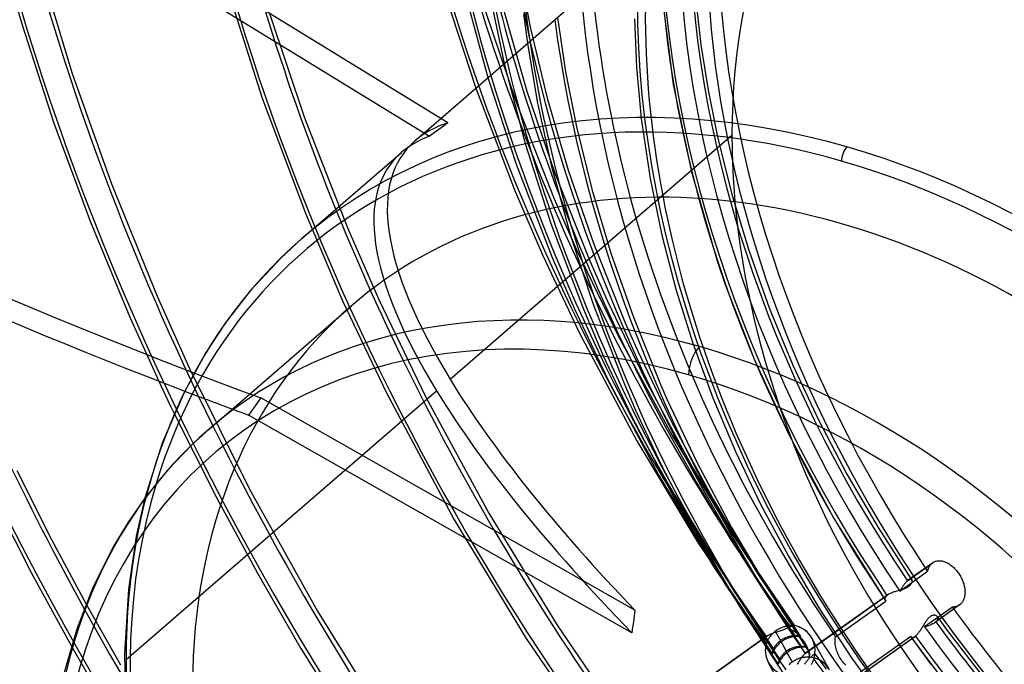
# Model space of a CAD drawing. Header units: millimetres. Extents: x -192 to 186, y -241 to 236.
# Tile 42 of 87: x -66 to -21, y -15 to 15. Entities that reach past the tile are written whole.
import ezdxf

# ---------------------------------------------------------------- set-up
doc = ezdxf.new("R2010")
doc.units = ezdxf.units.MM
doc.layers.add('MAIN-1', color=7, linetype='Continuous')
doc.layers.add('MAIN-2', color=7, linetype='Continuous')

msp = doc.modelspace()

# ---------------------------------------------------------------- linework, layer by layer
at = {"layer": 'MAIN-1'}
for p, q in [((-46.023, 10.094), (-69.553, 24.532)), ((-70.115, 23.743), (-46.868, 9.479)), ((-46.35, 10.294), (-31.281, 23.345)), ((-46.114, 15.882), (-44.752, 11.678)), ((-45.253, 16.054), (-44.193, 12.163)), ((-43.986, 15.338), (-43.443, 12.812)), ((-42.571, 15.078), (-42.388, 13.726)), ((-52.708, 4.788), (-48.155, 8.731)), ((-52.709, 4.788), (-53.679, 3.894)), ((-53.679, 3.894), (-55.074, 2.392)), ((-55.074, 2.392), (-56.227, 0.909)), ((-56.963, -3.94), (-50.463, 1.689)), ((-56.227, 0.909), (-57.132, -0.469)), ((-57.132, -0.469), (-58.096, -2.233)), ((-59.266, -1.748), (-59.176, -1.94)), ((-59.176, -1.94), (-59.081, -2.142)), ((-58.096, -2.233), (-59.112, -4.58)), ((-59.081, -2.142), (-58.971, -2.374)), ((-58.971, -2.374), (-58.847, -2.633)), ((-58.847, -2.633), (-58.71, -2.917)), ((-58.71, -2.917), (-58.562, -3.222)), ((-56.963, -3.94), (-57.75, -4.66)), ((-59.112, -4.58), (-59.906, -7.114)), ((-57.75, -4.66), (-58.868, -5.831)), ((-65.763, -5.846), (-64.16, -9.029)), ((-58.868, -5.831), (-59.898, -7.102)), ((-66.981, -6.825), (-65.094, -10.536)), ((-59.898, -7.102), (-60.662, -8.202)), ((-60.662, -8.202), (-61.365, -9.369)), ((-64.16, -9.029), (-62.596, -11.958)), ((-61.365, -9.369), (-62.267, -11.174)), ((-65.094, -10.536), (-63.266, -13.892)), ((-62.267, -11.174), (-63.006, -13.068)), ((-63.006, -13.068), (-63.598, -15.102))]:
    msp.add_line(p, q, dxfattribs=at)
for centre, major_axis, ratio, start_param, end_param in [((-0.5, -0.433), (106.054, -122.46), 0.75, 0.713724, 3.466968), ((-40.5, -35.074), (-100.489, 116.035), 0.75, -3.141592, -0.857072), ((-40.5, -35.074), (99.835, -115.279), 0.75, 0, 2.284521), ((-40.5, -35.074), (-100.489, 116.035), 0.75, 0, 2.284521), ((-40.5, -35.074), (99.835, -115.279), 0.75, -3.141592, -0.857072), ((-135.57, 86.448), (129.196, -91.991), 0.248604, -1.301917, -0.763802), ((-17.809, -15.423), (12.277, -39.143), 0.376055, 1.926173, 3.225265), ((-28, -24.249), (-24.631, 28.442), 0.75, -0.857072, 0.442431), ((-27.75, -24.032), (-24.959, 28.82), 0.75, -0.857072, 0), ((-37.737, -32.681), (38.28, 49.913), 0.583609, 1.093441, 1.111301), ((-17.809, -15.423), (-30.828, 23.643), 0.295915, -0.181488, -0.060046), ((-28, -24.249), (22.463, -25.938), 0.75, 0.713724, 3.141578), ((-27.75, 8.552), (-0.139, -0.48), 0.433013, -2.55359, -0.982794), ((-27.75, -24.032), (-24.959, 28.82), 0.75, -2.427868, -0.857072), ((21.428, 18.557), (83.761, -96.719), 0.75, -2.056536, -1.73368), ((-28, -24.249), (-24.631, 28.442), 0.75, 2.699218, 5.426113), ((-35, -30.311), (-21.808, 25.182), 0.75, -0.857072, 2.284521), ((21.428, 18.557), (75.974, -87.727), 0.75, -1.99352, -1.848632), ((-34.5, -29.878), (-22.463, 25.938), 0.75, -0.857072, 0), ((-34.5, -1.028), (-0.277, -0.961), 0.433013, -2.55359, -0.982794), ((-34.5, -29.878), (-22.463, 25.938), 0.75, -2.427868, -0.857072), ((-35, -30.311), (-21.808, 25.182), 0.75, 2.284521, 5.426113)]:
    msp.add_ellipse(centre, major_axis=major_axis, ratio=ratio, start_param=start_param, end_param=end_param, dxfattribs=at)
at = {"layer": 'MAIN-2'}
for p, q in [((-66.802, 19.101), (-65.543, 14.62)), ((-64.762, 17.391), (-63.228, 12.356)), ((-42.807, 17.376), (-42.24, 14.413)), ((-56.138, 16.3), (-54.526, 11.214)), ((-36.215, 15.89), (-35.703, 11.844)), ((-34.67, 15.725), (-34.438, 13.671)), ((-54.19, 15.105), (-52.592, 10.316)), ((-44.308, 15.189), (-42.905, 11.044)), ((-43.484, 15.284), (-42.406, 11.538)), ((-41.014, 14.916), (-40.635, 12.431)), ((-65.543, 14.62), (-64.083, 10.126)), ((-37.481, 14.848), (-37.393, 12.634)), ((-42.24, 14.413), (-41.473, 11.221)), ((-42.388, 13.726), (-41.92, 10.997)), ((-34.438, 13.671), (-34.11, 11.58)), ((-43.443, 12.812), (-42.48, 9.147)), ((-37.393, 12.634), (-37.177, 10.296)), ((-63.228, 12.356), (-61.434, 7.298)), ((-40.635, 12.431), (-40.135, 9.907)), ((-44.193, 12.163), (-42.893, 8.189)), ((-35.703, 11.844), (-34.87, 7.842)), ((-44.752, 11.678), (-42.973, 7.015)), ((-42.406, 11.538), (-41.128, 7.79)), ((-34.11, 11.58), (-33.684, 9.456)), ((-54.526, 11.214), (-52.553, 5.952)), ((-42.905, 11.044), (-41.155, 6.61)), ((-41.92, 10.997), (-41.29, 8.144)), ((-41.473, 11.221), (-40.499, 7.876)), ((-64.083, 10.126), (-62.407, 5.586)), ((-52.592, 10.316), (-50.614, 5.246)), ((-47.537, 9.266), (-46.35, 10.294)), ((-37.177, 10.296), (-36.769, 7.544)), ((-45.928, -1.65), (-33.017, 9.531)), ((-40.135, 9.907), (-39.434, 7.053)), ((-42.48, 9.147), (-41.31, 5.482)), ((-33.684, 9.456), (-33.038, 6.866)), ((-42.893, 8.189), (-41.244, 3.918)), ((-41.29, 8.144), (-40.412, 4.93)), ((-41.128, 7.79), (-39.527, 3.761)), ((-40.499, 7.876), (-39.347, 4.527)), ((-34.87, 7.842), (-33.694, 3.771)), ((-61.434, 7.298), (-59.341, 2.143)), ((-36.769, 7.544), (-36.234, 4.942)), ((-42.973, 7.015), (-41.699, 4.036)), ((-39.434, 7.053), (-38.563, 4.123)), ((-33.038, 6.866), (-32.246, 4.249)), ((-41.155, 6.61), (-40.119, 4.242)), ((-52.553, 5.952), (-50.846, 1.939)), ((-62.407, 5.586), (-60.588, 1.185)), ((-41.31, 5.482), (-39.818, 1.557)), ((-50.614, 5.246), (-49.21, 2.022)), ((-40.412, 4.93), (-39.363, 1.742)), ((-39.347, 4.527), (-37.906, 0.928)), ((-36.234, 4.942), (-35.592, 2.476)), ((-40.119, 4.242), (-38.213, 0.295)), ((-38.563, 4.123), (-37.533, 1.18)), ((-32.246, 4.249), (-31.307, 1.619)), ((-41.699, 4.036), (-39.979, 0.417)), ((-41.244, 3.918), (-40.247, 1.596)), ((-39.527, 3.761), (-38.721, 1.921)), ((-33.694, 3.771), (-33.324, 2.684)), ((-35.592, 2.476), (-34.812, -0.011)), ((-33.324, 2.684), (-31.991, -0.763)), ((-59.341, 2.143), (-57.854, -1.167)), ((-50.846, 1.939), (-48.838, -2.281)), ((-49.21, 2.022), (-47.034, -2.477)), ((-38.721, 1.921), (-37.007, -1.644)), ((-40.247, 1.596), (-38.684, -1.697)), ((-39.818, 1.557), (-38.895, -0.62)), ((-39.363, 1.742), (-37.989, -1.781)), ((-31.307, 1.619), (-30.223, -1.012)), ((-60.588, 1.185), (-59.266, -1.748)), ((-37.906, 0.928), (-37.332, -0.379)), ((-37.533, 1.18), (-36.287, -1.897)), ((-39.979, 0.417), (-37.378, -4.481)), ((-38.213, 0.295), (-35.757, -4.243)), ((-37.332, -0.379), (-35.8, -3.584)), ((-34.812, -0.011), (-33.894, -2.512)), ((-38.895, -0.62), (-37.648, -3.28)), ((-31.991, -0.763), (-30.418, -4.194)), ((-57.854, -1.167), (-55.109, -6.699)), ((-30.223, -1.012), (-29.051, -3.518)), ((-38.684, -1.697), (-36.382, -6.04)), ((-37.989, -1.781), (-37.439, -3.069)), ((-37.007, -1.644), (-34.835, -5.676)), ((-60.767, -14.501), (-46.546, -2.185)), ((-36.287, -1.897), (-35.977, -2.605)), ((-54.592, -2.51), (-55.154, -3.299)), ((-37.458, -12.244), (-54.592, -2.51)), ((-48.838, -2.281), (-45.754, -8.064)), ((-47.034, -2.477), (-44.153, -7.791)), ((-35.977, -2.605), (-34.624, -5.461)), ((-33.894, -2.512), (-32.858, -4.97)), ((-37.439, -3.069), (-36.28, -5.547)), ((-58.562, -3.222), (-56.644, -7.053)), ((-37.597, -13.273), (-55.154, -3.299)), ((-37.648, -3.28), (-35.567, -7.276)), ((-35.8, -3.584), (-33.91, -7.111)), ((-29.051, -3.518), (-27.751, -6.001)), ((-37.378, -4.481), (-34.576, -9.134)), ((-35.757, -4.243), (-33.077, -8.648)), ((-30.418, -4.194), (-28.348, -8.04)), ((-32.858, -4.97), (-31.707, -7.382)), ((-36.28, -5.547), (-34.544, -8.88)), ((-34.835, -5.676), (-32.46, -9.603)), ((-34.624, -5.461), (-33.055, -8.42)), ((-36.382, -6.04), (-33.895, -10.188)), ((-27.751, -6.001), (-26.326, -8.452)), ((-55.109, -6.699), (-51.996, -12.283)), ((-59.906, -7.114), (-60.299, -8.849)), ((-56.644, -7.053), (-54.753, -10.549)), ((-33.91, -7.111), (-31.841, -10.56)), ((-35.567, -7.276), (-33.342, -11.039)), ((-31.707, -7.382), (-30.431, -9.772)), ((-45.754, -8.064), (-42.437, -13.534)), ((-44.153, -7.791), (-41.016, -12.923)), ((-28.348, -8.04), (-25.991, -11.792)), ((-33.055, -8.42), (-31.335, -11.332)), ((-26.326, -8.452), (-24.781, -10.858)), ((-60.299, -8.849), (-60.659, -11.297)), ((-34.544, -8.88), (-32.671, -12.071)), ((-33.077, -8.648), (-30.157, -12.952)), ((-34.576, -9.134), (-31.512, -13.678)), ((-32.46, -9.603), (-29.875, -13.443)), ((-30.431, -9.772), (-29.035, -12.128)), ((-33.895, -10.188), (-31.179, -14.241)), ((-24.982, -10.894), (-23.857, -10.094)), ((-23.819, -10.064), (-24.947, -10.866)), ((-24.045, -10.414), (-24.032, -10.369)), ((-24.032, -10.369), (-24.017, -10.327)), ((-24.017, -10.327), (-23.999, -10.287)), ((-23.999, -10.287), (-23.98, -10.248)), ((-23.98, -10.248), (-23.958, -10.212)), ((-23.958, -10.212), (-23.935, -10.179)), ((-23.935, -10.179), (-23.91, -10.148)), ((-23.91, -10.148), (-23.884, -10.119)), ((-23.884, -10.119), (-23.857, -10.094)), ((-23.857, -10.094), (-23.851, -10.089)), ((-23.851, -10.089), (-23.845, -10.084)), ((-23.845, -10.084), (-23.839, -10.079)), ((-23.839, -10.079), (-23.832, -10.074)), ((-23.832, -10.074), (-23.826, -10.069)), ((-23.826, -10.069), (-23.82, -10.065)), ((-23.82, -10.065), (-23.791, -10.046)), ((-23.791, -10.046), (-23.76, -10.029)), ((-23.76, -10.029), (-23.728, -10.013)), ((-23.728, -10.013), (-23.694, -10.001)), ((-23.694, -10.001), (-23.66, -9.99)), ((-23.66, -9.99), (-23.624, -9.982)), ((-23.624, -9.982), (-23.587, -9.976)), ((-23.587, -9.976), (-23.549, -9.973)), ((-23.549, -9.973), (-23.511, -9.973)), ((-23.511, -9.973), (-23.472, -9.974)), ((-23.472, -9.974), (-23.433, -9.979)), ((-23.433, -9.979), (-23.393, -9.985)), ((-23.393, -9.985), (-23.353, -9.994)), ((-23.353, -9.994), (-23.314, -10.005)), ((-23.314, -10.005), (-23.275, -10.018)), ((-23.275, -10.018), (-23.236, -10.033)), ((-23.236, -10.033), (-23.196, -10.051)), ((-23.196, -10.051), (-23.156, -10.071)), ((-23.156, -10.071), (-23.116, -10.093)), ((-23.116, -10.093), (-23.075, -10.117)), ((-23.075, -10.117), (-23.035, -10.144)), ((-23.035, -10.144), (-22.995, -10.173)), ((-22.995, -10.173), (-22.955, -10.203)), ((-22.955, -10.203), (-22.916, -10.236)), ((-22.916, -10.236), (-22.877, -10.271)), ((-22.877, -10.271), (-22.84, -10.307)), ((-22.84, -10.307), (-22.803, -10.345)), ((-22.803, -10.345), (-22.767, -10.384)), ((-54.753, -10.549), (-52.755, -13.991)), ((-31.841, -10.56), (-29.591, -13.936)), ((-25.333, -11.368), (-24.056, -10.459)), ((-24.056, -10.46), (-24.045, -10.414)), ((-22.767, -10.384), (-22.733, -10.424)), ((-22.733, -10.424), (-22.7, -10.465)), ((-22.7, -10.465), (-22.668, -10.507)), ((-22.668, -10.507), (-22.638, -10.55)), ((-22.638, -10.55), (-22.609, -10.593)), ((-22.609, -10.593), (-22.581, -10.639)), ((-22.581, -10.639), (-22.554, -10.685)), ((-22.554, -10.685), (-22.528, -10.733)), ((-22.528, -10.733), (-22.504, -10.782)), ((-22.504, -10.782), (-22.48, -10.831)), ((-33.342, -11.039), (-30.905, -14.717)), ((-25.259, -11.25), (-25.277, -11.279)), ((-25.24, -11.221), (-25.259, -11.25)), ((-25.222, -11.192), (-25.24, -11.221)), ((-25.234, -11.281), (-25.191, -11.268)), ((-25.203, -11.164), (-25.222, -11.192)), ((-25.184, -11.136), (-25.203, -11.164)), ((-25.191, -11.268), (-25.15, -11.254)), ((-25.166, -11.11), (-25.184, -11.136)), ((-25.147, -11.083), (-25.166, -11.11)), ((-25.15, -11.254), (-25.11, -11.239)), ((-25.128, -11.058), (-25.147, -11.083)), ((-25.109, -11.033), (-25.128, -11.058)), ((-25.11, -11.239), (-25.071, -11.224)), ((-25.091, -11.009), (-25.109, -11.033)), ((-25.072, -10.987), (-25.091, -11.009)), ((-25.054, -10.966), (-25.072, -10.987)), ((-25.071, -11.224), (-25.033, -11.209)), ((-25.035, -10.946), (-25.054, -10.966)), ((-25.017, -10.927), (-25.035, -10.946)), ((-25.033, -11.209), (-24.998, -11.192)), ((-25, -10.91), (-25.017, -10.927)), ((-24.982, -10.894), (-25, -10.91)), ((-24.998, -11.192), (-24.964, -11.174)), ((-24.976, -10.889), (-24.982, -10.894)), ((-24.97, -10.884), (-24.976, -10.889)), ((-24.964, -10.879), (-24.97, -10.884)), ((-24.958, -10.875), (-24.964, -10.879)), ((-24.964, -11.174), (-24.933, -11.156)), ((-24.952, -10.87), (-24.958, -10.875)), ((-24.947, -10.866), (-24.952, -10.87)), ((-24.924, -10.851), (-24.947, -10.866)), ((-24.933, -11.156), (-24.904, -11.137)), ((-24.902, -10.84), (-24.924, -10.851)), ((-24.904, -11.137), (-24.879, -11.117)), ((-24.882, -10.832), (-24.902, -10.84)), ((-24.863, -10.826), (-24.882, -10.832)), ((-24.879, -11.117), (-24.856, -11.097)), ((-24.846, -10.824), (-24.863, -10.826)), ((-24.856, -11.097), (-24.836, -11.076)), ((-24.83, -10.825), (-24.846, -10.824)), ((-24.836, -11.076), (-24.818, -11.054)), ((-24.815, -10.829), (-24.83, -10.825)), ((-24.818, -11.054), (-24.804, -11.033)), ((-24.803, -10.835), (-24.815, -10.829)), ((-24.804, -11.033), (-24.792, -11.012)), ((-24.792, -10.844), (-24.803, -10.835)), ((-24.783, -10.855), (-24.792, -10.844)), ((-24.792, -11.012), (-24.782, -10.991)), ((-24.776, -10.868), (-24.783, -10.855)), ((-24.782, -10.991), (-24.775, -10.971)), ((-24.771, -10.883), (-24.776, -10.868)), ((-24.775, -10.971), (-24.77, -10.952)), ((-24.767, -10.898), (-24.771, -10.883)), ((-24.77, -10.952), (-24.767, -10.933)), ((-24.766, -10.915), (-24.767, -10.898)), ((-24.767, -10.933), (-24.766, -10.915)), ((-22.48, -10.831), (-22.459, -10.881)), ((-22.459, -10.881), (-22.439, -10.932)), ((-22.439, -10.932), (-22.421, -10.982)), ((-22.421, -10.982), (-22.405, -11.033)), ((-22.405, -11.033), (-22.391, -11.084)), ((-22.391, -11.084), (-22.378, -11.134)), ((-22.378, -11.134), (-22.368, -11.184)), ((-22.368, -11.184), (-22.359, -11.233)), ((-22.359, -11.233), (-22.353, -11.281)), ((-60.659, -11.297), (-60.83, -14.252)), ((-31.335, -11.332), (-29.468, -14.188)), ((-29.669, -14.228), (-25.92, -11.561)), ((-25.88, -11.531), (-29.633, -14.2)), ((-26.012, -11.715), (-26.01, -11.7)), ((-26.012, -11.729), (-26.012, -11.715)), ((-26.01, -11.7), (-26.007, -11.685)), ((-26.007, -11.685), (-26.002, -11.67)), ((-26.002, -11.67), (-25.995, -11.655)), ((-25.995, -11.655), (-25.987, -11.639)), ((-25.987, -11.639), (-25.977, -11.623)), ((-25.977, -11.623), (-25.965, -11.608)), ((-25.965, -11.608), (-25.952, -11.592)), ((-25.952, -11.592), (-25.937, -11.577)), ((-25.937, -11.577), (-25.92, -11.561)), ((-25.92, -11.561), (-25.914, -11.556)), ((-25.914, -11.556), (-25.907, -11.551)), ((-25.907, -11.551), (-25.901, -11.546)), ((-25.901, -11.546), (-25.894, -11.541)), ((-25.894, -11.541), (-25.887, -11.535)), ((-25.887, -11.535), (-25.88, -11.53)), ((-25.88, -11.53), (-25.851, -11.511)), ((-25.851, -11.511), (-25.819, -11.492)), ((-25.819, -11.492), (-25.785, -11.473)), ((-25.785, -11.473), (-25.749, -11.455)), ((-25.749, -11.455), (-25.711, -11.438)), ((-25.711, -11.438), (-25.671, -11.422)), ((-25.671, -11.422), (-25.63, -11.406)), ((-25.63, -11.406), (-25.588, -11.39)), ((-25.588, -11.39), (-25.544, -11.376)), ((-25.544, -11.376), (-25.5, -11.361)), ((-25.5, -11.361), (-25.455, -11.347)), ((-25.455, -11.347), (-25.41, -11.334)), ((-25.41, -11.334), (-25.365, -11.32)), ((-25.365, -11.32), (-25.321, -11.307)), ((-25.314, -11.338), (-25.333, -11.368)), ((-25.321, -11.307), (-25.277, -11.294)), ((-25.296, -11.309), (-25.314, -11.338)), ((-25.277, -11.279), (-25.296, -11.309)), ((-25.277, -11.294), (-25.234, -11.281)), ((-22.392, -11.721), (-22.407, -11.759)), ((-22.379, -11.682), (-22.392, -11.721)), ((-22.368, -11.641), (-22.379, -11.682)), ((-22.36, -11.598), (-22.368, -11.641)), ((-22.353, -11.555), (-22.36, -11.598)), ((-22.353, -11.281), (-22.348, -11.328)), ((-22.348, -11.511), (-22.353, -11.555)), ((-22.348, -11.328), (-22.345, -11.374)), ((-22.345, -11.466), (-22.348, -11.511)), ((-22.345, -11.374), (-22.344, -11.42)), ((-22.344, -11.42), (-22.345, -11.466)), ((-62.596, -11.958), (-61.023, -14.747)), ((-32.671, -12.071), (-30.626, -15.195)), ((-29.035, -12.128), (-27.536, -14.42)), ((-28.274, -13.46), (-25.967, -11.819)), ((-26.01, -11.743), (-26.012, -11.729)), ((-26.007, -11.757), (-26.01, -11.743)), ((-26.002, -11.77), (-26.007, -11.757)), ((-25.996, -11.782), (-26.002, -11.77)), ((-25.989, -11.794), (-25.996, -11.782)), ((-25.986, -11.798), (-25.989, -11.794)), ((-25.982, -11.803), (-25.986, -11.798)), ((-25.979, -11.807), (-25.982, -11.803)), ((-25.975, -11.811), (-25.979, -11.807)), ((-25.971, -11.815), (-25.975, -11.811)), ((-25.967, -11.819), (-25.971, -11.815)), ((-22.923, -12.094), (-24.196, -13)), ((-22.594, -12), (-23.717, -12.799)), ((-22.556, -11.97), (-23.678, -12.768)), ((-22.882, -12.094), (-22.923, -12.094)), ((-22.841, -12.091), (-22.882, -12.094)), ((-22.802, -12.086), (-22.841, -12.091)), ((-22.764, -12.077), (-22.802, -12.086)), ((-22.727, -12.066), (-22.764, -12.077)), ((-22.691, -12.053), (-22.727, -12.066)), ((-22.657, -12.037), (-22.691, -12.053)), ((-22.624, -12.02), (-22.657, -12.037)), ((-22.593, -11.999), (-22.624, -12.02)), ((-22.587, -11.995), (-22.593, -11.999)), ((-22.581, -11.99), (-22.587, -11.995)), ((-22.574, -11.985), (-22.581, -11.99)), ((-22.568, -11.98), (-22.574, -11.985)), ((-22.562, -11.975), (-22.568, -11.98)), ((-22.556, -11.97), (-22.562, -11.975)), ((-22.531, -11.947), (-22.556, -11.97)), ((-22.506, -11.921), (-22.531, -11.947)), ((-22.483, -11.892), (-22.506, -11.921)), ((-22.462, -11.862), (-22.483, -11.892)), ((-22.442, -11.83), (-22.462, -11.862)), ((-22.423, -11.795), (-22.442, -11.83)), ((-22.407, -11.759), (-22.423, -11.795)), ((-51.996, -12.283), (-48.586, -17.766)), ((-24.009, -12.6), (-24.034, -12.626)), ((-23.984, -12.576), (-24.009, -12.6)), ((-23.959, -12.554), (-23.984, -12.576)), ((-23.934, -12.535), (-23.959, -12.554)), ((-23.909, -12.518), (-23.934, -12.535)), ((-23.884, -12.504), (-23.909, -12.518)), ((-23.858, -12.492), (-23.884, -12.504)), ((-23.833, -12.484), (-23.858, -12.492)), ((-23.809, -12.477), (-23.833, -12.484)), ((-23.785, -12.473), (-23.809, -12.477)), ((-23.763, -12.472), (-23.785, -12.473)), ((-23.741, -12.473), (-23.763, -12.472)), ((-23.72, -12.475), (-23.741, -12.473)), ((-23.7, -12.48), (-23.72, -12.475)), ((-23.682, -12.486), (-23.7, -12.48)), ((-23.664, -12.494), (-23.682, -12.486)), ((-23.649, -12.503), (-23.664, -12.494)), ((-23.634, -12.514), (-23.649, -12.503)), ((-23.621, -12.526), (-23.634, -12.514)), ((-23.611, -12.539), (-23.621, -12.526)), ((-23.611, -12.538), (-23.155, -13.165)), ((-23.601, -12.554), (-23.611, -12.539)), ((-23.594, -12.571), (-23.601, -12.554)), ((-23.589, -12.589), (-23.594, -12.571)), ((-23.587, -12.607), (-23.589, -12.589)), ((-23.588, -12.626), (-23.587, -12.607)), ((-41.016, -12.923), (-37.598, -17.934)), ((-30.79, -13.061), (-30.826, -13.078)), ((-30.753, -13.045), (-30.79, -13.061)), ((-30.717, -13.031), (-30.753, -13.045)), ((-30.68, -13.018), (-30.717, -13.031)), ((-30.645, -13.007), (-30.68, -13.018)), ((-30.609, -12.996), (-30.645, -13.007)), ((-30.574, -12.987), (-30.609, -12.996)), ((-30.54, -12.98), (-30.574, -12.987)), ((-30.507, -12.973), (-30.54, -12.98)), ((-30.536, -13.085), (-30.504, -13.07)), ((-30.475, -12.968), (-30.507, -12.973)), ((-30.504, -13.07), (-30.475, -13.055)), ((-30.444, -12.963), (-30.475, -12.968)), ((-30.475, -13.055), (-30.448, -13.041)), ((-30.448, -13.041), (-30.422, -13.029)), ((-30.414, -12.96), (-30.444, -12.963)), ((-30.422, -13.029), (-30.397, -13.017)), ((-30.385, -12.957), (-30.414, -12.96)), ((-30.397, -13.017), (-30.372, -13.006)), ((-30.36, -12.955), (-30.385, -12.957)), ((-30.372, -13.006), (-30.348, -12.995)), ((-30.336, -12.954), (-30.36, -12.955)), ((-30.348, -12.995), (-30.324, -12.985)), ((-30.313, -12.953), (-30.336, -12.954)), ((-30.324, -12.985), (-30.302, -12.977)), ((-30.292, -12.953), (-30.313, -12.953)), ((-30.302, -12.977), (-30.282, -12.969)), ((-30.271, -12.953), (-30.292, -12.953)), ((-30.282, -12.969), (-30.263, -12.963)), ((-30.252, -12.953), (-30.271, -12.953)), ((-30.263, -12.963), (-30.246, -12.957)), ((-30.234, -12.953), (-30.252, -12.953)), ((-30.246, -12.957), (-30.23, -12.953)), ((-30.218, -12.954), (-30.234, -12.953)), ((-30.23, -12.953), (-30.216, -12.949)), ((-30.204, -12.954), (-30.218, -12.954)), ((-30.216, -12.949), (-30.202, -12.947)), ((-30.191, -12.955), (-30.204, -12.954)), ((-30.202, -12.947), (-30.19, -12.945)), ((-30.18, -12.955), (-30.191, -12.955)), ((-30.19, -12.945), (-30.18, -12.945)), ((-30.18, -12.945), (-30.171, -12.946)), ((-30.171, -12.955), (-30.18, -12.955)), ((-30.171, -12.946), (-30.17, -12.946)), ((-30.164, -12.955), (-30.171, -12.955)), ((-30.17, -12.946), (-30.168, -12.947)), ((-30.168, -12.947), (-30.167, -12.947)), ((-30.167, -12.947), (-30.166, -12.947)), ((-30.166, -12.947), (-30.165, -12.948)), ((-30.165, -12.948), (-30.163, -12.948)), ((-30.159, -12.954), (-30.164, -12.955)), ((-30.163, -12.948), (-30.162, -12.949)), ((-30.162, -12.949), (-30.16, -12.949)), ((-30.16, -12.949), (-30.159, -12.95)), ((-30.159, -12.95), (-30.158, -12.951)), ((-30.157, -12.953), (-30.159, -12.954)), ((-30.158, -12.951), (-30.158, -12.951)), ((-30.158, -12.951), (-30.157, -12.952)), ((-30.157, -12.952), (-30.157, -12.953)), ((-24.334, -13.071), (-24.357, -13.108)), ((-24.311, -13.034), (-24.334, -13.071)), ((-24.288, -12.997), (-24.311, -13.034)), ((-24.265, -12.96), (-24.288, -12.997)), ((-24.242, -12.923), (-24.265, -12.96)), ((-24.219, -12.886), (-24.242, -12.923)), ((-24.196, -12.85), (-24.219, -12.886)), ((-24.174, -12.814), (-24.196, -12.85)), ((-24.196, -13), (-24.162, -12.989)), ((-24.151, -12.78), (-24.174, -12.814)), ((-24.162, -12.989), (-24.128, -12.979)), ((-24.128, -12.747), (-24.151, -12.78)), ((-24.105, -12.715), (-24.128, -12.747)), ((-24.128, -12.979), (-24.094, -12.968)), ((-24.082, -12.684), (-24.105, -12.715)), ((-24.094, -12.968), (-24.06, -12.957)), ((-24.058, -12.654), (-24.082, -12.684)), ((-24.06, -12.957), (-24.027, -12.946)), ((-24.034, -12.626), (-24.058, -12.654)), ((-24.027, -12.946), (-23.994, -12.934)), ((-23.994, -12.934), (-23.962, -12.922)), ((-23.962, -12.922), (-23.931, -12.91)), ((-23.931, -12.91), (-23.9, -12.897)), ((-23.9, -12.897), (-23.871, -12.884)), ((-23.871, -12.884), (-23.842, -12.871)), ((-23.842, -12.871), (-23.814, -12.857)), ((-23.814, -12.857), (-23.788, -12.843)), ((-23.788, -12.843), (-23.763, -12.829)), ((-23.763, -12.829), (-23.74, -12.814)), ((-23.74, -12.814), (-23.718, -12.799)), ((-23.718, -12.799), (-23.711, -12.794)), ((-23.711, -12.794), (-23.704, -12.789)), ((-23.704, -12.789), (-23.697, -12.784)), ((-23.697, -12.784), (-23.69, -12.779)), ((-23.69, -12.779), (-23.684, -12.773)), ((-23.684, -12.773), (-23.678, -12.768)), ((-23.678, -12.768), (-23.656, -12.748)), ((-23.656, -12.748), (-23.637, -12.727)), ((-23.637, -12.727), (-23.621, -12.707)), ((-23.621, -12.707), (-23.609, -12.686)), ((-23.609, -12.686), (-23.599, -12.666)), ((-23.599, -12.666), (-23.592, -12.646)), ((-23.592, -12.646), (-23.588, -12.626)), ((-37.803, -17.972), (-31.444, -13.449)), ((-31.404, -13.418), (-37.768, -17.944)), ((-31.521, -13.545), (-31.511, -13.526)), ((-31.511, -13.526), (-31.498, -13.506)), ((-31.498, -13.506), (-31.483, -13.487)), ((-31.483, -13.487), (-31.465, -13.468)), ((-31.465, -13.468), (-31.444, -13.449)), ((-31.444, -13.449), (-31.438, -13.443)), ((-31.438, -13.443), (-31.431, -13.438)), ((-31.431, -13.438), (-31.425, -13.433)), ((-31.425, -13.433), (-31.418, -13.428)), ((-31.418, -13.428), (-31.411, -13.423)), ((-31.411, -13.423), (-31.404, -13.418)), ((-31.404, -13.418), (-31.378, -13.4)), ((-31.378, -13.4), (-31.35, -13.383)), ((-31.35, -13.383), (-31.32, -13.366)), ((-31.314, -13.506), (-31.335, -13.538)), ((-31.32, -13.366), (-31.288, -13.35)), ((-31.292, -13.473), (-31.314, -13.506)), ((-31.267, -13.44), (-31.292, -13.473)), ((-31.288, -13.35), (-31.254, -13.334)), ((-31.241, -13.406), (-31.267, -13.44)), ((-31.254, -13.334), (-31.219, -13.319)), ((-31.212, -13.372), (-31.241, -13.406)), ((-31.219, -13.319), (-31.183, -13.304)), ((-31.18, -13.338), (-31.212, -13.372)), ((-31.183, -13.304), (-31.146, -13.29)), ((-31.147, -13.304), (-31.18, -13.338)), ((-31.112, -13.271), (-31.147, -13.304)), ((-31.146, -13.29), (-31.107, -13.276)), ((-31.075, -13.239), (-31.112, -13.271)), ((-31.107, -13.276), (-31.068, -13.262)), ((-31.036, -13.208), (-31.075, -13.239)), ((-31.068, -13.262), (-31.028, -13.249)), ((-31.003, -13.183), (-31.036, -13.208)), ((-31.036, -13.208), (-30.801, -13.633)), ((-31.028, -13.249), (-30.988, -13.237)), ((-30.969, -13.16), (-31.003, -13.183)), ((-30.988, -13.237), (-30.948, -13.224)), ((-30.934, -13.137), (-30.969, -13.16)), ((-30.948, -13.224), (-30.908, -13.212)), ((-30.899, -13.116), (-30.934, -13.137)), ((-30.908, -13.212), (-30.868, -13.2)), ((-30.863, -13.097), (-30.899, -13.116)), ((-30.868, -13.2), (-30.828, -13.188)), ((-30.826, -13.078), (-30.863, -13.097)), ((-30.828, -13.188), (-30.789, -13.176)), ((-30.789, -13.176), (-30.75, -13.164)), ((-30.75, -13.164), (-30.712, -13.152)), ((-30.712, -13.152), (-30.675, -13.14)), ((-30.675, -13.14), (-30.638, -13.127)), ((-30.642, -13.53), (-30.6, -13.509)), ((-30.638, -13.127), (-30.603, -13.114)), ((-30.603, -13.114), (-30.569, -13.1)), ((-30.6, -13.509), (-30.557, -13.489)), ((-30.569, -13.1), (-30.536, -13.085)), ((-30.557, -13.489), (-30.514, -13.472)), ((-30.514, -13.472), (-30.471, -13.457)), ((-30.441, -13.519), (-30.479, -13.533)), ((-30.471, -13.457), (-30.428, -13.444)), ((-30.405, -13.506), (-30.441, -13.519)), ((-30.428, -13.444), (-30.385, -13.433)), ((-30.368, -13.494), (-30.405, -13.506)), ((-30.385, -13.433), (-30.343, -13.424)), ((-30.332, -13.484), (-30.368, -13.494)), ((-30.343, -13.424), (-30.301, -13.417)), ((-30.296, -13.475), (-30.332, -13.484)), ((-30.301, -13.417), (-30.261, -13.411)), ((-30.262, -13.468), (-30.296, -13.475)), ((-30.228, -13.461), (-30.262, -13.468)), ((-30.261, -13.411), (-30.222, -13.408)), ((-30.195, -13.456), (-30.228, -13.461)), ((-30.222, -13.408), (-30.184, -13.405)), ((-30.164, -13.452), (-30.195, -13.456)), ((-30.184, -13.405), (-30.148, -13.404)), ((-30.133, -13.449), (-30.164, -13.452)), ((-30.148, -13.404), (-30.113, -13.405)), ((-30.104, -13.446), (-30.133, -13.449)), ((-30.113, -13.405), (-30.081, -13.406)), ((-30.071, -13.444), (-30.104, -13.446)), ((-30.081, -13.406), (-30.05, -13.408)), ((-30.04, -13.443), (-30.071, -13.444)), ((-30.05, -13.408), (-30.021, -13.411)), ((-30.011, -13.443), (-30.04, -13.443)), ((-30.021, -13.411), (-29.994, -13.414)), ((-29.984, -13.443), (-30.011, -13.443)), ((-29.994, -13.414), (-29.969, -13.418)), ((-29.959, -13.444), (-29.984, -13.443)), ((-29.969, -13.418), (-29.946, -13.422)), ((-29.937, -13.444), (-29.959, -13.444)), ((-29.946, -13.422), (-29.926, -13.427)), ((-29.918, -13.445), (-29.937, -13.444)), ((-29.926, -13.427), (-29.909, -13.431)), ((-29.902, -13.446), (-29.918, -13.445)), ((-29.909, -13.431), (-29.896, -13.435)), ((-29.89, -13.446), (-29.902, -13.446)), ((-29.896, -13.435), (-29.885, -13.438)), ((-29.881, -13.446), (-29.89, -13.446)), ((-29.885, -13.438), (-29.879, -13.441)), ((-29.876, -13.445), (-29.881, -13.446)), ((-29.879, -13.441), (-29.875, -13.443)), ((-29.875, -13.443), (-29.876, -13.445)), ((-28.557, -14.969), (-29.353, -13.523)), ((-24.648, -13.461), (-28.391, -16.124)), ((-24.613, -13.433), (-28.352, -16.093)), ((-28.289, -13.573), (-28.283, -13.516)), ((-28.283, -13.516), (-28.274, -13.46)), ((-24.829, -13.449), (-27.13, -15.087)), ((-24.827, -13.454), (-24.829, -13.449)), ((-24.825, -13.458), (-24.827, -13.454)), ((-24.823, -13.462), (-24.825, -13.458)), ((-24.821, -13.466), (-24.823, -13.462)), ((-24.819, -13.47), (-24.821, -13.466)), ((-24.817, -13.474), (-24.819, -13.47)), ((-24.81, -13.482), (-24.817, -13.474)), ((-24.816, -13.474), (-24.348, -14.116)), ((-24.803, -13.489), (-24.81, -13.482)), ((-24.794, -13.494), (-24.803, -13.489)), ((-24.785, -13.499), (-24.794, -13.494)), ((-24.774, -13.502), (-24.785, -13.499)), ((-24.763, -13.504), (-24.774, -13.502)), ((-24.751, -13.504), (-24.763, -13.504)), ((-24.739, -13.503), (-24.751, -13.504)), ((-24.725, -13.5), (-24.739, -13.503)), ((-24.711, -13.495), (-24.725, -13.5)), ((-24.696, -13.489), (-24.711, -13.495)), ((-24.681, -13.482), (-24.696, -13.489)), ((-24.665, -13.472), (-24.681, -13.482)), ((-24.648, -13.461), (-24.665, -13.472)), ((-24.642, -13.457), (-24.648, -13.461)), ((-24.637, -13.453), (-24.642, -13.457)), ((-24.631, -13.448), (-24.637, -13.453)), ((-24.625, -13.443), (-24.631, -13.448)), ((-24.619, -13.438), (-24.625, -13.443)), ((-24.613, -13.433), (-24.619, -13.438)), ((-24.591, -13.413), (-24.613, -13.433)), ((-24.568, -13.39), (-24.591, -13.413)), ((-24.545, -13.365), (-24.568, -13.39)), ((-24.521, -13.338), (-24.545, -13.365)), ((-24.498, -13.31), (-24.521, -13.338)), ((-24.474, -13.279), (-24.498, -13.31)), ((-24.451, -13.247), (-24.474, -13.279)), ((-24.427, -13.214), (-24.451, -13.247)), ((-24.404, -13.179), (-24.427, -13.214)), ((-24.38, -13.144), (-24.404, -13.179)), ((-24.357, -13.108), (-24.38, -13.144)), ((-23.155, -13.165), (-22.69, -13.787)), ((-63.266, -13.892), (-61.761, -16.508)), ((-42.437, -13.534), (-38.804, -18.868)), ((-31.535, -13.601), (-31.533, -13.583)), ((-31.534, -13.618), (-31.535, -13.601)), ((-31.532, -13.635), (-31.534, -13.618)), ((-31.533, -13.583), (-31.528, -13.564)), ((-31.527, -13.652), (-31.532, -13.635)), ((-31.528, -13.564), (-31.521, -13.545)), ((-31.519, -13.667), (-31.527, -13.652)), ((-31.51, -13.681), (-31.519, -13.667)), ((-31.5, -13.692), (-31.51, -13.681)), ((-31.49, -13.703), (-31.5, -13.692)), ((-31.478, -13.712), (-31.49, -13.703)), ((-31.465, -13.72), (-31.478, -13.712)), ((-31.451, -13.728), (-31.465, -13.72)), ((-31.435, -13.734), (-31.451, -13.728)), ((-31.428, -13.718), (-31.435, -13.734)), ((-31.419, -13.699), (-31.428, -13.718)), ((-31.409, -13.677), (-31.419, -13.699)), ((-31.398, -13.653), (-31.409, -13.677)), ((-31.385, -13.627), (-31.398, -13.653)), ((-31.37, -13.598), (-31.385, -13.627)), ((-31.353, -13.569), (-31.37, -13.598)), ((-31.335, -13.538), (-31.353, -13.569)), ((-31.095, -13.991), (-31.082, -13.966)), ((-31.082, -13.966), (-31.067, -13.941)), ((-31.067, -13.941), (-31.052, -13.914)), ((-31.052, -13.914), (-31.035, -13.888)), ((-31.014, -13.95), (-31.036, -13.982)), ((-31.035, -13.888), (-31.017, -13.862)), ((-31.017, -13.862), (-30.998, -13.835)), ((-30.99, -13.918), (-31.014, -13.95)), ((-30.998, -13.835), (-30.977, -13.809)), ((-30.964, -13.886), (-30.99, -13.918)), ((-30.977, -13.809), (-30.956, -13.782)), ((-30.936, -13.854), (-30.964, -13.886)), ((-30.956, -13.782), (-30.933, -13.756)), ((-30.906, -13.821), (-30.936, -13.854)), ((-30.933, -13.756), (-30.909, -13.73)), ((-30.909, -13.73), (-30.884, -13.705)), ((-30.874, -13.789), (-30.906, -13.821)), ((-30.884, -13.705), (-30.857, -13.681)), ((-30.84, -13.758), (-30.874, -13.789)), ((-30.857, -13.681), (-30.83, -13.657)), ((-30.804, -13.727), (-30.84, -13.758)), ((-30.83, -13.657), (-30.801, -13.633)), ((-30.766, -13.697), (-30.804, -13.727)), ((-30.801, -13.633), (-30.763, -13.605)), ((-30.733, -13.672), (-30.766, -13.697)), ((-30.766, -13.697), (-30.532, -14.123)), ((-30.763, -13.605), (-30.724, -13.578)), ((-30.698, -13.649), (-30.733, -13.672)), ((-30.724, -13.578), (-30.683, -13.553)), ((-30.663, -13.626), (-30.698, -13.649)), ((-30.683, -13.553), (-30.642, -13.53)), ((-30.627, -13.605), (-30.663, -13.626)), ((-30.59, -13.585), (-30.627, -13.605)), ((-30.553, -13.566), (-30.59, -13.585)), ((-30.516, -13.549), (-30.553, -13.566)), ((-30.479, -13.533), (-30.516, -13.549)), ((-30.328, -13.997), (-30.285, -13.977)), ((-30.285, -13.977), (-30.241, -13.96)), ((-30.241, -13.96), (-30.197, -13.945)), ((-30.197, -13.945), (-30.153, -13.932)), ((-30.153, -13.932), (-30.11, -13.921)), ((-30.11, -13.921), (-30.067, -13.912)), ((-30.053, -13.972), (-30.09, -13.982)), ((-30.067, -13.912), (-30.025, -13.905)), ((-30.017, -13.963), (-30.053, -13.972)), ((-30.025, -13.905), (-29.983, -13.9)), ((-29.981, -13.956), (-30.017, -13.963)), ((-29.983, -13.9), (-29.944, -13.896)), ((-29.947, -13.949), (-29.981, -13.956)), ((-29.914, -13.944), (-29.947, -13.949)), ((-29.944, -13.896), (-29.905, -13.894)), ((-29.881, -13.941), (-29.914, -13.944)), ((-29.905, -13.894), (-29.868, -13.893)), ((-29.85, -13.938), (-29.881, -13.941)), ((-29.868, -13.893), (-29.833, -13.894)), ((-29.821, -13.935), (-29.85, -13.938)), ((-29.833, -13.894), (-29.8, -13.895)), ((-29.788, -13.934), (-29.821, -13.935)), ((-29.8, -13.895), (-29.769, -13.898)), ((-29.756, -13.933), (-29.788, -13.934)), ((-29.769, -13.898), (-29.739, -13.901)), ((-29.727, -13.933), (-29.756, -13.933)), ((-29.739, -13.901), (-29.711, -13.905)), ((-29.7, -13.934), (-29.727, -13.933)), ((-29.711, -13.905), (-29.686, -13.909)), ((-29.675, -13.935), (-29.7, -13.934)), ((-29.686, -13.909), (-29.663, -13.914)), ((-29.653, -13.936), (-29.675, -13.935)), ((-29.663, -13.914), (-29.643, -13.918)), ((-29.634, -13.937), (-29.653, -13.936)), ((-29.643, -13.918), (-29.626, -13.923)), ((-29.618, -13.938), (-29.634, -13.937)), ((-29.626, -13.923), (-29.612, -13.927)), ((-29.605, -13.938), (-29.618, -13.938)), ((-29.612, -13.927), (-29.601, -13.93)), ((-29.596, -13.938), (-29.605, -13.938)), ((-29.601, -13.93), (-29.594, -13.933)), ((-29.591, -13.937), (-29.596, -13.938)), ((-29.594, -13.933), (-29.591, -13.936)), ((-29.591, -13.936), (-29.591, -13.937)), ((-28.293, -13.631), (-28.289, -13.573)), ((-28.293, -13.69), (-28.293, -13.631)), ((-28.29, -13.75), (-28.293, -13.69)), ((-28.284, -13.811), (-28.29, -13.75)), ((-28.274, -13.873), (-28.284, -13.811)), ((-28.262, -13.937), (-28.274, -13.873)), ((-28.246, -14.002), (-28.262, -13.937)), ((-22.69, -13.787), (-22.174, -14.461)), ((-60.83, -14.252), (-60.805, -16.028)), ((-52.755, -13.991), (-50.643, -17.396)), ((-31.18, -14.237), (-31.179, -14.227)), ((-31.179, -14.241), (-31.18, -14.237)), ((-31.179, -14.227), (-31.176, -14.213)), ((-31.177, -14.241), (-31.179, -14.241)), ((-31.174, -14.237), (-31.177, -14.241)), ((-31.176, -14.213), (-31.172, -14.195)), ((-31.17, -14.23), (-31.174, -14.237)), ((-31.172, -14.195), (-31.166, -14.173)), ((-31.165, -14.219), (-31.17, -14.23)), ((-31.166, -14.173), (-31.159, -14.147)), ((-31.159, -14.205), (-31.165, -14.219)), ((-31.159, -14.147), (-31.149, -14.118)), ((-31.151, -14.188), (-31.159, -14.205)), ((-31.142, -14.169), (-31.151, -14.188)), ((-31.149, -14.118), (-31.137, -14.086)), ((-31.132, -14.147), (-31.142, -14.169)), ((-31.137, -14.086), (-31.123, -14.052)), ((-31.12, -14.124), (-31.132, -14.147)), ((-31.123, -14.052), (-31.107, -14.016)), ((-31.106, -14.098), (-31.12, -14.124)), ((-31.107, -14.016), (-31.095, -13.991)), ((-31.091, -14.071), (-31.106, -14.098)), ((-31.075, -14.042), (-31.091, -14.071)), ((-31.056, -14.013), (-31.075, -14.042)), ((-31.036, -13.982), (-31.056, -14.013)), ((-30.806, -14.446), (-30.792, -14.421)), ((-30.792, -14.421), (-30.777, -14.396)), ((-30.777, -14.396), (-30.76, -14.37)), ((-30.76, -14.37), (-30.742, -14.345)), ((-30.725, -14.413), (-30.749, -14.446)), ((-30.742, -14.345), (-30.724, -14.319)), ((-30.699, -14.38), (-30.725, -14.413)), ((-30.724, -14.319), (-30.703, -14.293)), ((-30.703, -14.293), (-30.682, -14.268)), ((-30.67, -14.347), (-30.699, -14.38)), ((-30.682, -14.268), (-30.66, -14.242)), ((-30.639, -14.314), (-30.67, -14.347)), ((-30.66, -14.242), (-30.636, -14.217)), ((-30.607, -14.281), (-30.639, -14.314)), ((-30.636, -14.217), (-30.612, -14.193)), ((-30.612, -14.193), (-30.586, -14.169)), ((-30.572, -14.249), (-30.607, -14.281)), ((-30.586, -14.169), (-30.559, -14.146)), ((-30.535, -14.217), (-30.572, -14.249)), ((-30.559, -14.146), (-30.532, -14.123)), ((-30.497, -14.186), (-30.535, -14.217)), ((-30.532, -14.123), (-30.493, -14.094)), ((-30.463, -14.161), (-30.497, -14.186)), ((-30.497, -14.186), (-30.262, -14.613)), ((-30.493, -14.094), (-30.453, -14.067)), ((-30.427, -14.137), (-30.463, -14.161)), ((-30.453, -14.067), (-30.413, -14.042)), ((-30.391, -14.114), (-30.427, -14.137)), ((-30.413, -14.042), (-30.371, -14.018)), ((-30.355, -14.093), (-30.391, -14.114)), ((-30.371, -14.018), (-30.328, -13.997)), ((-30.317, -14.073), (-30.355, -14.093)), ((-30.279, -14.054), (-30.317, -14.073)), ((-30.241, -14.036), (-30.279, -14.054)), ((-30.203, -14.02), (-30.241, -14.036)), ((-30.165, -14.006), (-30.203, -14.02)), ((-30.128, -13.993), (-30.165, -14.006)), ((-30.09, -13.982), (-30.128, -13.993)), ((-29.933, -14.436), (-29.889, -14.423)), ((-29.889, -14.423), (-29.846, -14.412)), ((-29.839, -14.426), (-29.861, -14.457)), ((-29.846, -14.412), (-29.804, -14.402)), ((-29.818, -14.396), (-29.839, -14.426)), ((-29.796, -14.367), (-29.818, -14.396)), ((-29.804, -14.402), (-29.762, -14.395)), ((-29.774, -14.339), (-29.796, -14.367)), ((-29.752, -14.313), (-29.774, -14.339)), ((-29.762, -14.395), (-29.72, -14.389)), ((-29.731, -14.289), (-29.752, -14.313)), ((-29.71, -14.267), (-29.731, -14.289)), ((-29.72, -14.389), (-29.68, -14.386)), ((-29.689, -14.246), (-29.71, -14.267)), ((-29.669, -14.228), (-29.689, -14.246)), ((-29.68, -14.386), (-29.641, -14.383)), ((-29.663, -14.223), (-29.669, -14.228)), ((-29.657, -14.218), (-29.663, -14.223)), ((-29.651, -14.213), (-29.657, -14.218)), ((-29.645, -14.208), (-29.651, -14.213)), ((-29.639, -14.204), (-29.645, -14.208)), ((-29.641, -14.383), (-29.604, -14.382)), ((-29.633, -14.2), (-29.639, -14.204)), ((-29.61, -14.185), (-29.633, -14.2)), ((-29.588, -14.173), (-29.61, -14.185)), ((-29.604, -14.382), (-29.568, -14.383)), ((-29.567, -14.165), (-29.588, -14.173)), ((-29.568, -14.383), (-29.534, -14.384)), ((-29.548, -14.16), (-29.567, -14.165)), ((-29.53, -14.158), (-29.548, -14.16)), ((-29.534, -14.384), (-29.502, -14.386)), ((-29.513, -14.159), (-29.53, -14.158)), ((-29.499, -14.163), (-29.513, -14.159)), ((-29.502, -14.386), (-29.487, -14.363)), ((-29.486, -14.17), (-29.499, -14.163)), ((-29.487, -14.363), (-29.474, -14.341)), ((-29.475, -14.179), (-29.486, -14.17)), ((-29.452, -14.419), (-29.477, -14.441)), ((-29.466, -14.191), (-29.475, -14.179)), ((-29.474, -14.341), (-29.465, -14.319)), ((-29.459, -14.205), (-29.466, -14.191)), ((-29.465, -14.319), (-29.458, -14.297)), ((-29.454, -14.221), (-29.459, -14.205)), ((-29.458, -14.297), (-29.453, -14.277)), ((-29.452, -14.238), (-29.454, -14.221)), ((-29.453, -14.277), (-29.451, -14.257)), ((-29.451, -14.257), (-29.452, -14.238)), ((-29.431, -14.402), (-29.452, -14.419)), ((-29.412, -14.386), (-29.431, -14.402)), ((-29.392, -14.371), (-29.412, -14.386)), ((-29.374, -14.355), (-29.392, -14.371)), ((-29.356, -14.341), (-29.374, -14.355)), ((-29.338, -14.327), (-29.356, -14.341)), ((-29.322, -14.314), (-29.338, -14.327)), ((-29.308, -14.303), (-29.322, -14.314)), ((-29.294, -14.292), (-29.308, -14.303)), ((-29.282, -14.282), (-29.294, -14.292)), ((-29.271, -14.274), (-29.282, -14.282)), ((-29.261, -14.266), (-29.271, -14.274)), ((-29.252, -14.259), (-29.261, -14.266)), ((-29.253, -14.435), (-29.246, -14.408)), ((-29.244, -14.253), (-29.252, -14.259)), ((-29.246, -14.408), (-29.24, -14.382)), ((-29.237, -14.247), (-29.244, -14.253)), ((-29.24, -14.382), (-29.235, -14.358)), ((-29.232, -14.244), (-29.237, -14.247)), ((-29.235, -14.358), (-29.231, -14.335)), ((-29.228, -14.241), (-29.232, -14.244)), ((-29.231, -14.335), (-29.228, -14.315)), ((-29.225, -14.239), (-29.228, -14.241)), ((-29.228, -14.315), (-29.225, -14.297)), ((-29.223, -14.238), (-29.225, -14.239)), ((-29.225, -14.297), (-29.224, -14.28)), ((-29.224, -14.28), (-29.222, -14.267)), ((-29.222, -14.241), (-29.223, -14.238)), ((-29.223, -14.238), (-29.223, -14.238)), ((-29.223, -14.238), (-29.223, -14.238)), ((-29.223, -14.238), (-29.223, -14.238)), ((-29.223, -14.238), (-29.223, -14.238)), ((-29.223, -14.238), (-29.223, -14.238)), ((-29.223, -14.238), (-29.223, -14.238)), ((-29.223, -14.238), (-28.705, -14.935)), ((-29.222, -14.247), (-29.222, -14.241)), ((-29.222, -14.255), (-29.222, -14.247)), ((-29.222, -14.267), (-29.222, -14.255)), ((-28.227, -14.067), (-28.246, -14.002)), ((-28.205, -14.132), (-28.227, -14.067)), ((-28.18, -14.197), (-28.205, -14.132)), ((-28.152, -14.261), (-28.18, -14.197)), ((-28.122, -14.324), (-28.152, -14.261)), ((-28.089, -14.385), (-28.122, -14.324)), ((-28.054, -14.444), (-28.089, -14.385)), ((-27.536, -14.42), (-25.935, -16.649)), ((-24.348, -14.116), (-23.873, -14.752)), ((-30.549, -16.094), (-31.345, -14.648)), ((-30.906, -14.713), (-30.905, -14.705)), ((-30.905, -14.717), (-30.906, -14.713)), ((-30.905, -14.705), (-30.903, -14.694)), ((-30.903, -14.717), (-30.905, -14.717)), ((-30.903, -14.694), (-30.9, -14.679)), ((-30.9, -14.713), (-30.903, -14.717)), ((-30.9, -14.679), (-30.895, -14.66)), ((-30.896, -14.705), (-30.9, -14.713)), ((-30.89, -14.694), (-30.896, -14.705)), ((-30.895, -14.66), (-30.889, -14.638)), ((-30.883, -14.679), (-30.89, -14.694)), ((-30.889, -14.638), (-30.881, -14.613)), ((-30.875, -14.661), (-30.883, -14.679)), ((-30.881, -14.613), (-30.871, -14.586)), ((-30.865, -14.641), (-30.875, -14.661)), ((-30.871, -14.586), (-30.86, -14.557)), ((-30.854, -14.618), (-30.865, -14.641)), ((-30.86, -14.557), (-30.847, -14.526)), ((-30.841, -14.593), (-30.854, -14.618)), ((-30.847, -14.526), (-30.831, -14.494)), ((-30.826, -14.567), (-30.841, -14.593)), ((-30.831, -14.494), (-30.819, -14.47)), ((-30.81, -14.538), (-30.826, -14.567)), ((-30.819, -14.47), (-30.806, -14.446)), ((-30.791, -14.509), (-30.81, -14.538)), ((-30.771, -14.478), (-30.791, -14.509)), ((-30.749, -14.446), (-30.771, -14.478)), ((-30.396, -14.739), (-30.365, -14.706)), ((-30.365, -14.706), (-30.333, -14.674)), ((-30.333, -14.674), (-30.298, -14.643)), ((-30.298, -14.643), (-30.262, -14.613)), ((-30.262, -14.613), (-30.224, -14.585)), ((-30.224, -14.585), (-30.185, -14.558)), ((-30.185, -14.558), (-30.145, -14.533)), ((-30.145, -14.533), (-30.104, -14.509)), ((-30.104, -14.509), (-30.062, -14.488)), ((-30.062, -14.488), (-30.019, -14.469)), ((-30.013, -14.692), (-30.034, -14.727)), ((-30.019, -14.469), (-29.976, -14.451)), ((-29.991, -14.657), (-30.013, -14.692)), ((-29.97, -14.623), (-29.991, -14.657)), ((-29.976, -14.451), (-29.933, -14.436)), ((-29.948, -14.588), (-29.97, -14.623)), ((-29.926, -14.554), (-29.948, -14.588)), ((-29.905, -14.521), (-29.926, -14.554)), ((-29.883, -14.488), (-29.905, -14.521)), ((-29.861, -14.457), (-29.883, -14.488)), ((-29.673, -14.69), (-29.696, -14.727)), ((-29.649, -14.654), (-29.673, -14.69)), ((-29.626, -14.62), (-29.649, -14.654)), ((-29.602, -14.586), (-29.626, -14.62)), ((-29.578, -14.554), (-29.602, -14.586)), ((-29.553, -14.523), (-29.578, -14.554)), ((-29.529, -14.494), (-29.553, -14.523)), ((-29.503, -14.466), (-29.529, -14.494)), ((-29.477, -14.441), (-29.503, -14.466)), ((-29.382, -14.73), (-29.364, -14.699)), ((-29.364, -14.699), (-29.347, -14.669)), ((-29.347, -14.669), (-29.331, -14.639)), ((-29.331, -14.639), (-29.316, -14.608)), ((-29.316, -14.608), (-29.303, -14.579)), ((-29.303, -14.579), (-29.291, -14.549)), ((-29.291, -14.549), (-29.28, -14.52)), ((-29.28, -14.52), (-29.27, -14.492)), ((-29.27, -14.492), (-29.261, -14.463)), ((-29.261, -14.463), (-29.253, -14.435)), ((-28.018, -14.501), (-28.054, -14.444)), ((-27.979, -14.556), (-28.018, -14.501)), ((-27.938, -14.609), (-27.979, -14.556)), ((-27.895, -14.661), (-27.938, -14.609)), ((-27.85, -14.711), (-27.895, -14.661)), ((-27.802, -14.76), (-27.85, -14.711)), ((-22.174, -14.461), (-21.649, -15.129))]:
    msp.add_line(p, q, dxfattribs=at)
msp.add_arc((-30.355, -14.075), 1.144, 28.8908, 80.7621, dxfattribs=at)
for centre, major_axis, ratio, start_param, end_param in [((0, 0), (-105.399, 121.705), 0.75, -2.427868, 0.713724), ((21.428, 18.557), (-84.76, 97.872), 0.75, 0.713724, 1.463779), ((21.428, 18.557), (-76.973, 88.88), 0.75, 0.713724, 1.460202), ((21.428, 18.557), (-69.185, 79.888), 0.75, 0.713724, 1.455819), ((21.428, 18.557), (-61.398, 70.897), 0.75, 0.713724, 1.450323), ((0, 0), (-105.399, 121.705), 0.75, 0.713724, 3.855317), ((-0.5, -0.433), (106.054, -122.46), 0.75, -2.427868, -0.325375), ((21.428, 18.557), (-53.611, 61.905), 0.75, 0.713724, 1.443228), ((-4.75, -4.114), (-100.489, 116.035), 0.75, 0.713724, 2.284521), ((17.028, 14.747), (-48.619, 56.141), 0.75, 0.713724, 1.438872), ((-135.009, 87.237), (-129.196, 91.991), 0.248604, 1.839676, 2.405729), ((0, 0), (24.959, -28.82), 0.75, 3.141578, 3.855317), ((12.628, 10.936), (-43.628, 50.377), 0.75, 0.713724, 1.431888), ((-17.191, -14.888), (12.277, -39.143), 0.376055, 1.908313, 3.205691), ((21.428, 18.557), (52.613, -60.752), 0.75, -2.236245, -1.696763), ((21.428, 18.557), (68.187, -78.736), 0.75, -2.188598, -1.686408), ((8.228, 7.126), (-38.636, 44.613), 0.75, 0.713724, 1.423074), ((17.028, 14.747), (47.621, -54.988), 0.75, -2.232686, -1.70237), ((7.947, 6.882), (35.94, -41.5), 0.75, -2.427868, -1.723204), ((8.228, 7.126), (-33.644, 38.849), 0.75, 0.713724, 1.409984), ((7.947, 6.882), (33.483, -38.662), 0.75, -2.427868, -1.729145), ((7.947, 6.882), (-32.808, 37.883), 0.75, 0.713724, 1.41066), ((8.228, 7.126), (32.646, -37.696), 0.75, -2.427868, -1.734342), ((3.75, 3.248), (-30.793, 35.557), 0.75, 0.625751, 2.284521), ((7.947, 6.882), (31.448, -36.313), 0.75, -2.427868, -1.734768), ((7.442, 6.445), (-31.448, 36.313), 0.75, 0.713724, 3.141578), ((7.442, 6.445), (-35.94, 41.5), 0.75, 0.803149, 2.98553), ((12.628, 10.936), (42.629, -49.224), 0.75, -2.228274, -1.709267), ((4.25, 3.681), (31.448, -36.313), 0.75, -2.427868, -0.857072), ((21.428, 18.557), (60.4, -69.744), 0.75, -2.106786, -1.692077), ((8.228, 7.126), (37.638, -43.46), 0.75, -2.295789, -1.72213), ((-17.191, -14.888), (-30.828, 23.643), 0.295915, -0.199349, -0.060642), ((0, 0), (24.959, -28.82), 0.75, -2.427868, -0.000014), ((-17.191, -14.888), (-30.828, 23.643), 0.295915, -0.060642, 0.652945), ((-17.809, -15.423), (-30.828, 23.643), 0.295915, -0.060046, 0.652945), ((-27.75, -24.032), (-24.959, 28.82), 0.75, 0, 0.713724), ((-28, -24.249), (22.463, -25.938), 0.75, 3.141578, 3.855317), ((-17.191, -14.888), (-30.828, 23.643), 0.295915, 0.652945, 1.098029), ((-135.57, 86.448), (129.196, -91.991), 0.248604, -0.763802, -0.735864), ((-17.809, -15.423), (-30.828, 23.643), 0.295915, 0.652945, 1.117603), ((-34.5, -29.878), (-22.463, 25.938), 0.75, 0, 0.713724), ((-28, -24.249), (-24.631, 28.442), 0.75, 0.442431, 2.284521), ((7.947, 6.882), (31.448, -36.313), 0.75, -1.693182, -1.591758), ((21.428, 18.557), (75.974, -87.727), 0.75, -1.848632, -1.681902), ((7.515, 6.509), (34.71, 52.462), 0.56382, 2.269349, 2.288922), ((-30.355, -14.075), (0.663, -0.932), 0.65974, 1.633869, 2.484842), ((-30.355, -14.075), (-1.002, -0.552), 0.99885, 2.494377, 4.04128), ((7.947, 6.882), (-32.808, 37.883), 0.75, 1.450514, 1.547731), ((8.228, 7.126), (32.646, -37.696), 0.75, -1.688358, -1.596582), ((7.947, 6.882), (33.483, -38.662), 0.75, -1.690098, -1.594842), ((8.228, 7.126), (-33.644, 38.849), 0.75, 1.454597, 1.543648), ((-30.355, -14.075), (-0.258, -1.128), 0.978509, -1.650186, -0.832771), ((-30.355, -14.075), (0.663, -0.932), 0.65974, 0.791511, 1.633869), ((-29.547, -15.542), (-0.258, -1.128), 0.978509, 2.308979, 3.331692), ((-27.75, -24.032), (-24.959, 28.82), 0.75, 0.713724, 2.284521), ((-30.355, -14.075), (-0.258, -1.128), 0.978509, -0.832771, 0.260351), ((21.428, 18.557), (52.613, -60.752), 0.75, -1.67309, -1.61185)]:
    msp.add_ellipse(centre, major_axis=major_axis, ratio=ratio, start_param=start_param, end_param=end_param, dxfattribs=at)

doc.saveas('drawing.dxf')
